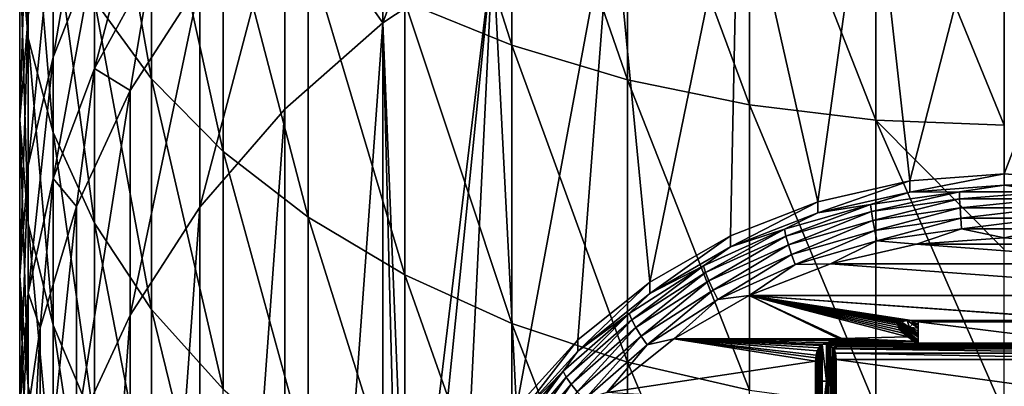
# Model space of a CAD drawing. Header units: metres. Extents: x -27 to 80, y -171 to 27.
# Tile 21 of 117: x -12 to 0, y -155.68 to -151.21. Entities that reach past the tile are written whole.
import ezdxf

# ---------------------------------------------------------------- set-up
doc = ezdxf.new("R2010")
doc.units = ezdxf.units.M
doc.layers.add('solid_509380_SW0003', color=7, linetype='CONTINUOUS')

msp = doc.modelspace()

# ---------------------------------------------------------------- linework, layer by layer
at = {"layer": 'solid_509380_SW0003'}
for points in [[(-6, -151.524612, 253.62204), (-6, -147.879211, 256.13028), (-7.305137, -147.419724, 255.389084)], [(-7.305137, -150.996597, 252.928009), (-6, -151.524612, 253.62204), (-7.305137, -147.419724, 255.389084)], [(-6.235007, -147.629135, 225.506287), (-6.235004, -150.365295, 217.988754), (-7.573114, -151.252884, 218.311813)], [(-6.235007, -147.629135, 225.506287), (-7.573114, -151.252884, 218.311813), (-7.573055, -148.516678, 225.82933)], [(-11.897338, -151.438614, 241.740677), (-11.897338, -148.925568, 244.294769), (-12, -147.862747, 243.144226)], [(-12, -150.271011, 240.69664), (-11.897338, -151.438614, 241.740677), (-12, -147.862747, 243.144226)], [(-4.592201, -151.944962, 254.174576), (-4.592201, -148.245026, 256.720337), (-6, -147.879211, 256.13028)], [(-6, -151.524612, 253.62204), (-4.592201, -151.944962, 254.174576), (-6, -147.879211, 256.13028)], [(-10.392304, -151.934052, 247.551544), (-10.392304, -148.865158, 250.126389), (-11.086555, -148.012756, 249.005981)], [(-11.086555, -150.97879, 246.517441), (-10.392304, -151.934052, 247.551544), (-11.086555, -148.012756, 249.005981)], [(-3.105829, -152.250473, 254.576126), (-3.105829, -148.51088, 257.14917), (-4.592201, -148.245026, 256.720337)], [(-4.592201, -151.944962, 254.174576), (-3.105829, -152.250473, 254.576126), (-4.592201, -148.245026, 256.720337)], [(-7.573055, -148.516678, 225.82933), (-7.573114, -151.252884, 218.311813), (-8.770032, -149.567154, 226.21167)], [(-1.566314, -152.435883, 254.819839), (-1.566314, -148.672226, 257.409424), (-3.105829, -148.51088, 257.14917)], [(-3.105829, -152.250473, 254.576126), (-1.566314, -152.435883, 254.819839), (-3.105829, -148.51088, 257.14917)], [(0, -152.498047, 254.901535), (0, -150.622406, 256.258362), (-1.566314, -148.672226, 257.409424)], [(-1.566314, -152.435883, 254.819839), (0, -152.498047, 254.901535), (-1.566314, -148.672226, 257.409424)], [(-11.59111, -151.66954, 233.577286), (-11.59111, -149.933197, 236.190506), (-11.086555, -148.735825, 235.309799)], [(-11.086555, -150.393707, 232.814682), (-11.59111, -151.66954, 233.577286), (-11.086555, -148.735825, 235.309799)], [(-1.149798, -153.178299, 219.012604), (-1.633953, -148.828705, 217.429474), (0, -148.723694, 217.391251)], [(0, -153.093262, 218.981644), (-1.149798, -153.178299, 219.012604), (0, -148.723694, 217.391251)], [(0, -153.093262, 218.981644), (0, -148.723694, 217.391251), (1.633953, -148.828705, 217.429474)], [(-9.52024, -152.819656, 248.510239), (-9.52024, -149.655396, 251.1651), (-10.392304, -148.865158, 250.126389)], [(-10.392304, -151.934052, 247.551544), (-9.52024, -152.819656, 248.510239), (-10.392304, -148.865158, 250.126389)], [(-2.271269, -153.431305, 219.104691), (-3.237515, -149.14183, 217.543442), (-1.633953, -148.828705, 217.429474)], [(-1.149798, -153.178299, 219.012604), (-2.271269, -153.431305, 219.104691), (-1.633953, -148.828705, 217.429474)], [(1.149798, -153.178299, 219.012604), (0, -153.093262, 218.981644), (1.633953, -148.828705, 217.429474)], [(-11.59111, -152.586243, 242.766876), (-11.59111, -149.970215, 245.425613), (-11.897338, -148.925568, 244.294769)], [(-11.897338, -151.438614, 241.740677), (-11.59111, -152.586243, 242.766876), (-11.897338, -148.925568, 244.294769)], [(-12, -152.43512, 238.030746), (-12, -150.271011, 240.69664), (-11.897338, -149.103409, 239.652588)], [(-11.897338, -151.17337, 237.102676), (-12, -152.43512, 238.030746), (-11.897338, -149.103409, 239.652588)], [(-4.320213, -154.412323, 219.461746), (-4.780764, -149.657227, 217.731033), (-3.237515, -149.14183, 217.543442)], [(-3.336839, -153.846054, 219.255646), (-4.320213, -154.412323, 219.461746), (-3.237515, -149.14183, 217.543442)], [(-2.271269, -153.431305, 219.104691), (-3.336839, -153.846054, 219.255646), (-3.237515, -149.14183, 217.543442)], [(-11.086555, -151.806335, 230.172943), (-11.086555, -150.393707, 232.814682), (-10.392304, -149.185333, 232.092377)], [(-10.392304, -150.534637, 229.569061), (-11.086555, -151.806335, 230.172943), (-10.392304, -149.185333, 232.092377)], [(-8.770032, -149.567154, 226.21167), (-8.770081, -152.30336, 218.694153), (-9.803653, -153.497192, 219.128662)], [(-8.770032, -149.567154, 226.21167), (-9.803653, -153.497192, 219.128662), (-9.803638, -150.761017, 226.64621)], [(-8.770032, -149.567154, 226.21167), (-7.573114, -151.252884, 218.311813), (-8.770081, -152.30336, 218.694153)], [(-8.485281, -153.620453, 249.377106), (-8.485281, -150.369949, 252.104324), (-9.52024, -149.655396, 251.1651)], [(-9.52024, -152.819656, 248.510239), (-8.485281, -153.620453, 249.377106), (-9.52024, -149.655396, 251.1651)], [(-5.946268, -155.940308, 220.017883), (-6.235004, -150.365295, 217.988754), (-4.780764, -149.657227, 217.731033)], [(-5.197242, -155.116211, 219.717941), (-5.946268, -155.940308, 220.017883), (-4.780764, -149.657227, 217.731033)], [(-4.320213, -154.412323, 219.461746), (-5.197242, -155.116211, 219.717941), (-4.780764, -149.657227, 217.731033)], [(-11.897338, -152.990967, 234.367157), (-11.897338, -151.17337, 237.102676), (-11.59111, -149.933197, 236.190506)], [(-11.59111, -151.66954, 233.577286), (-11.897338, -152.990967, 234.367157), (-11.59111, -149.933197, 236.190506)], [(-11.086555, -153.69426, 243.757629), (-11.086555, -150.97879, 246.517441), (-11.59111, -149.970215, 245.425613)], [(-11.59111, -152.586243, 242.766876), (-11.086555, -153.69426, 243.757629), (-11.59111, -149.970215, 245.425613)], [(-11.897338, -153.696884, 238.958801), (-11.897338, -151.438614, 241.740677), (-12, -150.271011, 240.69664)], [(-12, -152.43512, 238.030746), (-11.897338, -153.696884, 238.958801), (-12, -150.271011, 240.69664)], [(-11.59111, -153.149017, 230.810532), (-11.59111, -151.66954, 233.577286), (-11.086555, -150.393707, 232.814682)], [(-11.086555, -151.806335, 230.172943), (-11.59111, -153.149017, 230.810532), (-11.086555, -150.393707, 232.814682)], [(-7.305137, -154.322723, 250.137344), (-7.305137, -150.996597, 252.928009), (-8.485281, -150.369949, 252.104324)], [(-8.485281, -153.620453, 249.377106), (-7.305137, -154.322723, 250.137344), (-8.485281, -150.369949, 252.104324)], [(-7.259509, -158.919556, 221.102249), (-7.573114, -151.252884, 218.311813), (-6.235004, -150.365295, 217.988754)], [(-6.990263, -157.865692, 220.718674), (-7.259509, -158.919556, 221.102249), (-6.235004, -150.365295, 217.988754)], [(-6.548901, -156.86441, 220.354233), (-6.990263, -157.865692, 220.718674), (-6.235004, -150.365295, 217.988754)], [(-5.946268, -155.940308, 220.017883), (-6.548901, -156.86441, 220.354233), (-6.235004, -150.365295, 217.988754)], [(-10.654623, -152.076004, 227.124817), (-11.086555, -151.806335, 230.172943), (-10.392304, -150.534637, 229.569061)], [(-9.803638, -150.761017, 226.64621), (-10.654623, -152.076004, 227.124817), (-10.392304, -150.534637, 229.569061)], [(-9.803638, -150.761017, 226.64621), (-10.654609, -154.812134, 219.607269), (-10.654623, -152.076004, 227.124817)], [(-9.803638, -150.761017, 226.64621), (-9.803653, -153.497192, 219.128662), (-10.654609, -154.812134, 219.607269)], [(-10.392304, -154.743698, 244.696014), (-10.392304, -151.934052, 247.551544), (-11.086555, -150.97879, 246.517441)], [(-11.086555, -153.69426, 243.757629), (-10.392304, -154.743698, 244.696014), (-11.086555, -150.97879, 246.517441)], [(-6, -154.914459, 250.777924), (-6, -151.524612, 253.62204), (-7.305137, -150.996597, 252.928009)], [(-7.305137, -154.322723, 250.137344), (-6, -154.914459, 250.777924), (-7.305137, -150.996597, 252.928009)], [(-12, -154.335419, 235.170792), (-12, -152.43512, 238.030746), (-11.897338, -151.17337, 237.102676)], [(-11.897338, -152.990967, 234.367157), (-12, -154.335419, 235.170792), (-11.897338, -151.17337, 237.102676)], [(-8.770081, -167.69664, 224.296844), (-8.770081, -152.30336, 218.694153), (-7.573114, -151.252884, 218.311813)], [(-7.573114, -168.747116, 224.679184), (-8.770081, -167.69664, 224.296844), (-7.573114, -151.252884, 218.311813)], [(-7.35, -160, 221.495499), (-7.573114, -168.747116, 224.679184), (-7.573114, -151.252884, 218.311813)], [(-7.259509, -158.919556, 221.102249), (-7.35, -160, 221.495499), (-7.573114, -151.252884, 218.311813)], [(-11.59111, -154.937057, 239.870987), (-11.59111, -152.586243, 242.766876), (-11.897338, -151.438614, 241.740677)], [(-11.897338, -153.696884, 238.958801), (-11.59111, -154.937057, 239.870987), (-11.897338, -151.438614, 241.740677)], [(-4.592201, -155.385544, 251.287888), (-4.592201, -151.944962, 254.174576), (-6, -151.524612, 253.62204)], [(-6, -154.914459, 250.777924), (-4.592201, -155.385544, 251.287888), (-6, -151.524612, 253.62204)], [(-11.897338, -154.539688, 231.470917), (-11.897338, -152.990967, 234.367157), (-11.59111, -151.66954, 233.577286)], [(-11.59111, -153.149017, 230.810532), (-11.897338, -154.539688, 231.470917), (-11.59111, -151.66954, 233.577286)], [(-11.307131, -153.487625, 227.638611), (-11.59111, -153.149017, 230.810532), (-11.086555, -151.806335, 230.172943)], [(-10.654623, -152.076004, 227.124817), (-11.307131, -153.487625, 227.638611), (-11.086555, -151.806335, 230.172943)], [(-9.52024, -155.716599, 245.565979), (-9.52024, -152.819656, 248.510239), (-10.392304, -151.934052, 247.551544)], [(-10.392304, -154.743698, 244.696014), (-9.52024, -155.716599, 245.565979), (-10.392304, -151.934052, 247.551544)], [(-3.105829, -155.727921, 251.658508), (-3.105829, -152.250473, 254.576126), (-4.592201, -151.944962, 254.174576)], [(-4.592201, -155.385544, 251.287888), (-3.105829, -155.727921, 251.658508), (-4.592201, -151.944962, 254.174576)], [(-10.654623, -152.076004, 227.124817), (-11.307101, -156.223709, 220.121048), (-11.307131, -153.487625, 227.638611)], [(-10.654623, -152.076004, 227.124817), (-10.654609, -154.812134, 219.607269), (-11.307101, -156.223709, 220.121048)], [(-1.566314, -155.935699, 251.883453), (-1.566314, -152.435883, 254.819839), (-3.105829, -152.250473, 254.576126)], [(-3.105829, -155.727921, 251.658508), (-1.566314, -155.935699, 251.883453), (-3.105829, -152.250473, 254.576126)], [(-9.803653, -166.502808, 223.86232), (-9.803653, -153.497192, 219.128662), (-8.770081, -152.30336, 218.694153)], [(-8.770081, -167.69664, 224.296844), (-9.803653, -166.502808, 223.86232), (-8.770081, -152.30336, 218.694153)], [(-11.897338, -155.679855, 235.974411), (-11.897338, -153.696884, 238.958801), (-12, -152.43512, 238.030746)], [(-12, -154.335419, 235.170792), (-11.897338, -155.679855, 235.974411), (-12, -152.43512, 238.030746)], [(0, -154.012802, 253.700195), (0, -152.498047, 254.901535), (-1.566314, -152.435883, 254.819839)], [(0, -156.005371, 251.958862), (0, -154.012802, 253.700195), (-1.566314, -152.435883, 254.819839)], [(-1.566314, -155.935699, 251.883453), (0, -156.005371, 251.958862), (-1.566314, -152.435883, 254.819839)], [(-11.086555, -156.13443, 240.751678), (-11.086555, -153.69426, 243.757629), (-11.59111, -152.586243, 242.766876)], [(-11.59111, -154.937057, 239.870987), (-11.086555, -156.13443, 240.751678), (-11.59111, -152.586243, 242.766876)], [(-8.485281, -156.596344, 246.352615), (-8.485281, -153.620453, 249.377106), (-9.52024, -152.819656, 248.510239)], [(-9.52024, -155.716599, 245.565979), (-8.485281, -156.596344, 246.352615), (-9.52024, -152.819656, 248.510239)], [(-12, -155.954575, 232.142807), (-12, -154.335419, 235.170792), (-11.897338, -152.990967, 234.367157)], [(-11.897338, -154.539688, 231.470917), (-12, -155.954575, 232.142807), (-11.897338, -152.990967, 234.367157)], [(-1.149793, -153.315094, 218.636719), (-1.149798, -153.178299, 219.012604), (0, -153.093262, 218.981644)], [(-1.149793, -153.315094, 218.636719), (0, -153.093262, 218.981644), (0, -153.230072, 218.605774)], [(0, -153.230072, 218.605774), (0, -153.093262, 218.981644), (1.149798, -153.178299, 219.012604)], [(-11.749009, -154.969604, 228.178009), (-11.897338, -154.539688, 231.470917), (-11.59111, -153.149017, 230.810532)], [(-11.307131, -153.487625, 227.638611), (-11.749009, -154.969604, 228.178009), (-11.59111, -153.149017, 230.810532)], [(-2.271275, -153.5681, 218.728806), (-2.271269, -153.431305, 219.104691), (-1.149798, -153.178299, 219.012604)], [(-2.271275, -153.5681, 218.728806), (-1.149798, -153.178299, 219.012604), (-1.149793, -153.315094, 218.636719)], [(-1.149793, -153.315094, 218.636719), (0, -153.230072, 218.605774), (-0.547993, -153.309601, 218.497009)], [(0, -153.230072, 218.605774), (0.547993, -153.309601, 218.497009), (-0.547993, -153.309601, 218.497009)], [(0, -153.230072, 218.605774), (1.149798, -153.178299, 219.012604), (1.149793, -153.315094, 218.636719)], [(0, -153.230072, 218.605774), (1.149793, -153.315094, 218.636719), (0.547993, -153.309601, 218.497009)], [(-2.271275, -153.5681, 218.728806), (-1.149793, -153.315094, 218.636719), (-1.631738, -153.463104, 218.552872)], [(-1.631738, -153.463104, 218.552872), (-0.547993, -153.309601, 218.497009), (-1.620608, -153.550201, 218.456131)], [(-1.149793, -153.315094, 218.636719), (-0.547993, -153.309601, 218.497009), (-1.631738, -153.463104, 218.552872)], [(-0.547993, -153.309601, 218.497009), (-0.544255, -153.397751, 218.400635), (-1.620608, -153.550201, 218.456131)], [(-0.547993, -153.309601, 218.497009), (0.547993, -153.309601, 218.497009), (-0.544255, -153.397751, 218.400635)], [(0.547993, -153.309601, 218.497009), (0.544255, -153.397751, 218.400635), (-0.544255, -153.397751, 218.400635)], [(-3.33683, -153.982864, 218.879761), (-3.336839, -153.846054, 219.255646), (-2.271269, -153.431305, 219.104691)], [(-3.33683, -153.982864, 218.879761), (-2.271269, -153.431305, 219.104691), (-2.271275, -153.5681, 218.728806)], [(-2.679032, -153.766663, 218.663361), (-1.631738, -153.463104, 218.552872), (-2.660759, -153.8517, 218.565857)], [(-2.271275, -153.5681, 218.728806), (-1.631738, -153.463104, 218.552872), (-2.679032, -153.766663, 218.663361)], [(-1.631738, -153.463104, 218.552872), (-1.620608, -153.550201, 218.456131), (-2.660759, -153.8517, 218.565857)], [(-1.620608, -153.550201, 218.456131), (-0.544255, -153.397751, 218.400635), (-1.6029, -153.658554, 218.385284)], [(-0.544255, -153.397751, 218.400635), (-0.538308, -153.507767, 218.330414), (-1.6029, -153.658554, 218.385284)], [(-0.544255, -153.397751, 218.400635), (0.544255, -153.397751, 218.400635), (-0.538308, -153.507767, 218.330414)], [(0.544255, -153.397751, 218.400635), (0.538308, -153.507767, 218.330414), (-0.538308, -153.507767, 218.330414)], [(-11.307131, -153.487625, 227.638611), (-11.748995, -157.705704, 220.660446), (-11.749009, -154.969604, 228.178009)], [(-11.307131, -153.487625, 227.638611), (-11.307101, -156.223709, 220.121048), (-11.748995, -157.705704, 220.660446)], [(-10.654609, -165.187866, 223.383728), (-10.654609, -154.812134, 219.607269), (-9.803653, -153.497192, 219.128662)], [(-9.803653, -166.502808, 223.86232), (-10.654609, -165.187866, 223.383728), (-9.803653, -153.497192, 219.128662)], [(-3.33683, -153.982864, 218.879761), (-2.271275, -153.5681, 218.728806), (-2.679032, -153.766663, 218.663361)], [(-2.660759, -153.8517, 218.565857), (-1.620608, -153.550201, 218.456131), (-2.631686, -153.956757, 218.49382)], [(-1.620608, -153.550201, 218.456131), (-1.6029, -153.658554, 218.385284), (-2.631686, -153.956757, 218.49382)], [(-1.6029, -153.658554, 218.385284), (-0.538308, -153.507767, 218.330414), (-1.579823, -153.780746, 218.345184)], [(-0.538308, -153.507767, 218.330414), (-0.530558, -153.632126, 218.291107), (-1.579823, -153.780746, 218.345184)], [(-0.538308, -153.507767, 218.330414), (0.538308, -153.507767, 218.330414), (-0.530558, -153.632126, 218.291107)], [(0.538308, -153.507767, 218.330414), (0.530558, -153.632126, 218.291107), (-0.530558, -153.632126, 218.291107)], [(-11.59111, -157.001297, 236.764297), (-11.59111, -154.937057, 239.870987), (-11.897338, -153.696884, 238.958801)], [(-11.897338, -155.679855, 235.974411), (-11.59111, -157.001297, 236.764297), (-11.897338, -153.696884, 238.958801)], [(-10.392304, -157.268494, 241.585815), (-10.392304, -154.743698, 244.696014), (-11.086555, -153.69426, 243.757629)], [(-11.086555, -156.13443, 240.751678), (-10.392304, -157.268494, 241.585815), (-11.086555, -153.69426, 243.757629)], [(-7.305137, -157.367844, 247.042496), (-7.305137, -154.322723, 250.137344), (-8.485281, -153.620453, 249.377106)], [(-8.485281, -156.596344, 246.352615), (-7.305137, -157.367844, 247.042496), (-8.485281, -153.620453, 249.377106)], [(-2.631686, -153.956757, 218.49382), (-1.6029, -153.658554, 218.385284), (-2.593797, -154.074646, 218.452164)], [(-1.6029, -153.658554, 218.385284), (-1.579823, -153.780746, 218.345184), (-2.593797, -154.074646, 218.452164)], [(-1.579823, -153.780746, 218.345184), (-0.530558, -153.632126, 218.291107), (-1.552952, -153.908432, 218.338577)], [(-0.530558, -153.632126, 218.291107), (-0.521534, -153.762344, 218.2854), (-1.552952, -153.908432, 218.338577)], [(-0.530558, -153.632126, 218.291107), (0.530558, -153.632126, 218.291107), (-0.521534, -153.762344, 218.2854)], [(0.530558, -153.632126, 218.291107), (0.521534, -153.762344, 218.2854), (-0.521534, -153.762344, 218.2854)], [(-3.666481, -154.213516, 218.826004), (-2.679032, -153.766663, 218.663361), (-3.641474, -154.295502, 218.727402)], [(-3.33683, -153.982864, 218.879761), (-2.679032, -153.766663, 218.663361), (-3.666481, -154.213516, 218.826004)], [(-2.679032, -153.766663, 218.663361), (-2.660759, -153.8517, 218.565857), (-3.641474, -154.295502, 218.727402)], [(-2.593797, -154.074646, 218.452164), (-1.579823, -153.780746, 218.345184), (-2.54968, -154.197342, 218.443726)], [(-1.579823, -153.780746, 218.345184), (-1.552952, -153.908432, 218.338577), (-2.54968, -154.197342, 218.443726)], [(-1.552952, -153.908432, 218.338577), (-0.521534, -153.762344, 218.2854), (-1.072107, -153.950256, 218.335815)], [(-0.521534, -153.762344, 218.2854), (-0.000011, -153.870926, 218.306931), (-1.072107, -153.950256, 218.335815)], [(-0.521534, -153.762344, 218.2854), (0.521534, -153.762344, 218.2854), (-0.000011, -153.870926, 218.306931)], [(0.521534, -153.762344, 218.2854), (1.072089, -153.950256, 218.3358), (-0.000011, -153.870926, 218.306931)], [(-4.320221, -154.549133, 219.085876), (-4.320213, -154.412323, 219.461746), (-3.336839, -153.846054, 219.255646)], [(-4.320221, -154.549133, 219.085876), (-3.336839, -153.846054, 219.255646), (-3.33683, -153.982864, 218.879761)], [(-3.641474, -154.295502, 218.727402), (-2.660759, -153.8517, 218.565857), (-3.601684, -154.395706, 218.653595)], [(-2.660759, -153.8517, 218.565857), (-2.631686, -153.956757, 218.49382), (-3.601684, -154.395706, 218.653595)], [(-3.601684, -154.395706, 218.653595), (-2.631686, -153.956757, 218.49382), (-3.54983, -154.507294, 218.609634)], [(-2.631686, -153.956757, 218.49382), (-2.593797, -154.074646, 218.452164), (-3.54983, -154.507294, 218.609634)], [(-2.54968, -154.197342, 218.443726), (-1.552952, -153.908432, 218.338577), (-2.117742, -154.186264, 218.421707)], [(-1.552952, -153.908432, 218.338577), (-1.072107, -153.950256, 218.335815), (-2.117742, -154.186264, 218.421707)], [(-2.117742, -154.186264, 218.421707), (-1.072107, -153.950256, 218.335815), (2.117737, -154.186264, 218.421707)], [(-1.072107, -153.950256, 218.335815), (-0.000011, -153.870926, 218.306931), (1.072089, -153.950256, 218.3358)], [(-1.072107, -153.950256, 218.335815), (1.072089, -153.950256, 218.3358), (2.117737, -154.186264, 218.421707)], [(-4.320221, -154.549133, 219.085876), (-3.33683, -153.982864, 218.879761), (-3.666481, -154.213516, 218.826004)], [(-3.54983, -154.507294, 218.609634), (-2.593797, -154.074646, 218.452164), (-3.489452, -154.62262, 218.598511)], [(-2.593797, -154.074646, 218.452164), (-2.54968, -154.197342, 218.443726), (-3.489452, -154.62262, 218.598511)], [(-3.489452, -154.62262, 218.598511), (-2.54968, -154.197342, 218.443726), (-3.111209, -154.573166, 218.562531)], [(-3.111209, -154.573166, 218.562531), (-2.117742, -154.186264, 218.421707), (3.111222, -154.573166, 218.562531)], [(-2.54968, -154.197342, 218.443726), (-2.117742, -154.186264, 218.421707), (-3.111209, -154.573166, 218.562531)], [(-2.117742, -154.186264, 218.421707), (2.117737, -154.186264, 218.421707), (3.111222, -154.573166, 218.562531)], [(-4.572028, -154.793671, 219.03717), (-3.666481, -154.213516, 218.826004), (-4.540843, -154.871704, 218.937119)], [(-4.320221, -154.549133, 219.085876), (-3.666481, -154.213516, 218.826004), (-4.572028, -154.793671, 219.03717)], [(-3.666481, -154.213516, 218.826004), (-3.641474, -154.295502, 218.727402), (-4.540843, -154.871704, 218.937119)], [(-4.540843, -154.871704, 218.937119), (-3.641474, -154.295502, 218.727402), (-4.491227, -154.965607, 218.861023)], [(-3.641474, -154.295502, 218.727402), (-3.601684, -154.395706, 218.653595), (-4.491227, -154.965607, 218.861023)], [(-11.897338, -157.369476, 232.814697), (-11.897338, -155.679855, 235.974411), (-12, -154.335419, 235.170792)], [(-12, -155.954575, 232.142807), (-11.897338, -157.369476, 232.814697), (-12, -154.335419, 235.170792)], [(-6, -158.017929, 247.623779), (-6, -154.914459, 250.777924), (-7.305137, -154.322723, 250.137344)], [(-7.305137, -157.367844, 247.042496), (-6, -158.017929, 247.623779), (-7.305137, -154.322723, 250.137344)], [(-5.197235, -155.253006, 219.342056), (-5.197242, -155.116211, 219.717941), (-4.320213, -154.412323, 219.461746)], [(-5.197235, -155.253006, 219.342056), (-4.320213, -154.412323, 219.461746), (-4.320221, -154.549133, 219.085876)], [(-4.491227, -154.965607, 218.861023), (-3.601684, -154.395706, 218.653595), (-4.426566, -155.068985, 218.814072)], [(-3.601684, -154.395706, 218.653595), (-3.54983, -154.507294, 218.609634), (-4.426566, -155.068985, 218.814072)], [(-11.972025, -156.494324, 228.732956), (-12, -155.954575, 232.142807), (-11.897338, -154.539688, 231.470917)], [(-11.749009, -154.969604, 228.178009), (-11.972025, -156.494324, 228.732956), (-11.897338, -154.539688, 231.470917)], [(-5.197235, -155.253006, 219.342056), (-4.320221, -154.549133, 219.085876), (-4.572028, -154.793671, 219.03717)], [(-4.426566, -155.068985, 218.814072), (-3.54983, -154.507294, 218.609634), (-4.351275, -155.174774, 218.799484)], [(-3.54983, -154.507294, 218.609634), (-3.489452, -154.62262, 218.598511), (-4.351275, -155.174774, 218.799484)], [(-4.351275, -155.174774, 218.799484), (-3.489452, -154.62262, 218.598511), (-4.027984, -155.101395, 218.754791)], [(-2.011309, -155.101334, 218.754776), (-4.027984, -155.101395, 218.754791), (-3.111209, -154.573166, 218.562531)], [(-3.489452, -154.62262, 218.598511), (-3.111209, -154.573166, 218.562531), (-4.027984, -155.101395, 218.754791)], [(-3.111209, -154.573166, 218.562531), (-1.259114, -154.89238, 218.678711), (-1.283078, -154.901794, 218.682144)], [(-1.222253, -154.884918, 218.675995), (-1.259114, -154.89238, 218.678711), (-3.111209, -154.573166, 218.562531)], [(-3.111209, -154.573166, 218.562531), (-1.283078, -154.901794, 218.682144), (-1.296046, -154.916992, 218.687668)], [(-3.111209, -154.573166, 218.562531), (-1.296046, -154.916992, 218.687668), (-1.298748, -154.937057, 218.694977)], [(-3.111209, -154.573166, 218.562531), (-1.298748, -154.937057, 218.694977), (-1.290485, -154.96344, 218.704575)], [(-3.111209, -154.573166, 218.562531), (-1.290485, -154.96344, 218.704575), (-1.269325, -154.995697, 218.716324)], [(-3.111209, -154.573166, 218.562531), (-1.269325, -154.995697, 218.716324), (-1.233291, -155.033493, 218.730072)], [(-3.111209, -154.573166, 218.562531), (-1.233291, -155.033493, 218.730072), (-1.176654, -155.078705, 218.746536)], [(-1.978537, -155.097717, 218.753448), (-3.111209, -154.573166, 218.562531), (-1.176654, -155.078705, 218.746536)], [(-3.111209, -154.573166, 218.562531), (1.185338, -154.877686, 218.67337), (1.128786, -154.87764, 218.673355)], [(-3.111209, -154.573166, 218.562531), (3.111222, -154.573166, 218.562531), (1.185338, -154.877686, 218.67337)], [(-1.128782, -154.87764, 218.673355), (-3.111209, -154.573166, 218.562531), (1.128786, -154.87764, 218.673355)], [(-1.993507, -155.098465, 218.753723), (-2.011309, -155.101334, 218.754776), (-3.111209, -154.573166, 218.562531)], [(-1.978537, -155.097717, 218.753448), (-1.993507, -155.098465, 218.753723), (-3.111209, -154.573166, 218.562531)], [(-1.185338, -154.877686, 218.67337), (-1.222253, -154.884918, 218.675995), (-3.111209, -154.573166, 218.562531)], [(-1.128782, -154.87764, 218.673355), (-1.185338, -154.877686, 218.67337), (-3.111209, -154.573166, 218.562531)], [(-9.52024, -158.31987, 242.359116), (-9.52024, -155.716599, 245.565979), (-10.392304, -154.743698, 244.696014)], [(-10.392304, -157.268494, 241.585815), (-9.52024, -158.31987, 242.359116), (-10.392304, -154.743698, 244.696014)], [(-5.375442, -155.494186, 219.29213), (-4.572028, -154.793671, 219.03717), (-5.338778, -155.567429, 219.190338)], [(-5.197235, -155.253006, 219.342056), (-4.572028, -154.793671, 219.03717), (-5.375442, -155.494186, 219.29213)], [(-4.572028, -154.793671, 219.03717), (-4.540843, -154.871704, 218.937119), (-5.338778, -155.567429, 219.190338)], [(-11.307101, -163.776291, 222.869949), (-11.307101, -156.223709, 220.121048), (-10.654609, -154.812134, 219.607269)], [(-10.654609, -165.187866, 223.383728), (-11.307101, -163.776291, 222.869949), (-10.654609, -154.812134, 219.607269)], [(-4.592201, -158.535446, 248.086533), (-4.592201, -155.385544, 251.287888), (-6, -154.914459, 250.777924)], [(-6, -158.017929, 247.623779), (-4.592201, -158.535446, 248.086533), (-6, -154.914459, 250.777924)], [(-5.338778, -155.567429, 219.190338), (-4.540843, -154.871704, 218.937119), (-5.280443, -155.653732, 219.111481)], [(-4.540843, -154.871704, 218.937119), (-4.491227, -154.965607, 218.861023), (-5.280443, -155.653732, 219.111481)], [(-1.05, -155.117218, 218.649963), (-1.298748, -154.937057, 218.694977), (-1.296046, -154.916992, 218.687668)], [(-1.05, -155.080582, 218.637329), (-1.296046, -154.916992, 218.687668), (-1.283078, -154.901794, 218.682144)], [(-1.05, -155.080582, 218.637329), (-1.05, -155.117218, 218.649963), (-1.296046, -154.916992, 218.687668)], [(-1.05, -155.058884, 218.635269), (-1.283078, -154.901794, 218.682144), (-1.259114, -154.89238, 218.678711)], [(-1.05, -155.058884, 218.635269), (-1.05, -155.080582, 218.637329), (-1.283078, -154.901794, 218.682144)], [(-1.185338, -154.877686, 218.67337), (-1.154778, -154.964371, 218.657028), (-1.259114, -154.89238, 218.678711)], [(-1.185338, -154.877686, 218.67337), (-1.259114, -154.89238, 218.678711), (-1.222253, -154.884918, 218.675995)], [(-1.154778, -154.964371, 218.657028), (-1.05, -155.058884, 218.635269), (-1.259114, -154.89238, 218.678711)], [(-1.117761, -154.92424, 218.659546), (-1.185338, -154.877686, 218.67337), (-1.128782, -154.87764, 218.673355)], [(-1.117761, -154.92424, 218.659546), (-1.154778, -154.964371, 218.657028), (-1.185338, -154.877686, 218.67337)], [(-1.128782, -154.87764, 218.673355), (1.128786, -154.87764, 218.673355), (1.05, -154.896423, 218.680191)], [(-1.05, -154.896423, 218.680191), (-1.128782, -154.87764, 218.673355), (1.05, -154.896423, 218.680191)], [(-1.05, -154.930206, 218.658386), (-1.128782, -154.87764, 218.673355), (-1.05, -154.896423, 218.680191)], [(-1.05, -154.970688, 218.646317), (-1.117761, -154.92424, 218.659546), (-1.128782, -154.87764, 218.673355)], [(-1.05, -154.930206, 218.658386), (-1.05, -154.970688, 218.646317), (-1.128782, -154.87764, 218.673355)], [(-1.05, -154.896423, 218.680191), (1.05, -154.896423, 218.680191), (1.05, -155.153763, 218.773849)], [(-1.05, -155.153763, 218.773849), (-1.05, -154.896423, 218.680191), (1.05, -155.153763, 218.773849)], [(-1.05, -154.930206, 218.658386), (-1.05, -154.896423, 218.680191), (-1.05, -155.153763, 218.773849)], [(-11.749009, -154.969604, 228.178009), (-11.972024, -159.230469, 221.215408), (-11.972025, -156.494324, 228.732956)], [(-11.749009, -154.969604, 228.178009), (-11.748995, -157.705704, 220.660446), (-11.972024, -159.230469, 221.215408)], [(-11.086555, -158.277115, 237.526901), (-11.086555, -156.13443, 240.751678), (-11.59111, -154.937057, 239.870987)], [(-11.59111, -157.001297, 236.764297), (-11.086555, -158.277115, 237.526901), (-11.59111, -154.937057, 239.870987)], [(-5.280443, -155.653732, 219.111481), (-4.491227, -154.965607, 218.861023), (-5.204419, -155.747208, 219.060928)], [(-4.491227, -154.965607, 218.861023), (-4.426566, -155.068985, 218.814072), (-5.204419, -155.747208, 219.060928)], [(-1.05, -155.117218, 218.649963), (-1.290485, -154.96344, 218.704575), (-1.298748, -154.937057, 218.694977)], [(-1.05, -155.143738, 218.670792), (-1.269325, -154.995697, 218.716324), (-1.290485, -154.96344, 218.704575)], [(-1.05, -155.117218, 218.649963), (-1.05, -155.143738, 218.670792), (-1.290485, -154.96344, 218.704575)], [(-1.05, -155.15979, 218.696884), (-1.233291, -155.033493, 218.730072), (-1.269325, -154.995697, 218.716324)], [(-1.05, -155.143738, 218.670792), (-1.05, -155.15979, 218.696884), (-1.269325, -154.995697, 218.716324)], [(-1.05, -155.15979, 218.696884), (-1.176654, -155.078705, 218.746536), (-1.233291, -155.033493, 218.730072)], [(-1.05, -154.970688, 218.646317), (-1.154778, -154.964371, 218.657028), (-1.117761, -154.92424, 218.659546)], [(-1.154778, -154.964371, 218.657028), (-1.05, -155.036133, 218.636734), (-1.05, -155.058884, 218.635269)], [(-1.05, -155.003403, 218.641479), (-1.05, -155.036133, 218.636734), (-1.154778, -154.964371, 218.657028)], [(-1.05, -155.003403, 218.641479), (-1.154778, -154.964371, 218.657028), (-1.05, -154.970688, 218.646317)], [(-1.05, -154.930206, 218.658386), (-1.05, -155.153763, 218.773849), (-1.05, -154.970688, 218.646317)], [(-1.05, -155.003403, 218.641479), (-1.05, -154.970688, 218.646317), (-1.05, -155.153763, 218.773849)], [(-1.05, -155.003403, 218.641479), (-1.05, -155.153763, 218.773849), (-1.05, -155.036133, 218.636734)], [(-1.05, -155.153763, 218.773849), (-1.05, -155.058884, 218.635269), (-1.05, -155.036133, 218.636734)], [(-5.946275, -156.077133, 219.642014), (-5.946268, -155.940308, 220.017883), (-5.197242, -155.116211, 219.717941)], [(-5.946275, -156.077133, 219.642014), (-5.197242, -155.116211, 219.717941), (-5.197235, -155.253006, 219.342056)], [(-5.204419, -155.747208, 219.060928), (-4.426566, -155.068985, 218.814072), (-5.115899, -155.841446, 219.04213)], [(-4.426566, -155.068985, 218.814072), (-4.351275, -155.174774, 218.799484), (-5.115899, -155.841446, 219.04213)], [(-4.84546, -155.757919, 218.993744), (-4.027984, -155.101395, 218.754791), (-2.3, -155.373978, 218.854004)], [(-4.351275, -155.174774, 218.799484), (-4.027984, -155.101395, 218.754791), (-4.84546, -155.757919, 218.993744)], [(-2.011309, -155.101334, 218.754776), (-2.033633, -155.106598, 218.756683), (-4.027984, -155.101395, 218.754791)], [(-4.027984, -155.101395, 218.754791), (-2.218488, -155.17157, 218.780334), (-2.239964, -155.184982, 218.785217)], [(-2.158126, -155.148911, 218.772079), (-2.218488, -155.17157, 218.780334), (-4.027984, -155.101395, 218.754791)], [(-4.027984, -155.101395, 218.754791), (-2.239964, -155.184982, 218.785217), (-2.260754, -155.2099, 218.794281)], [(-4.027984, -155.101395, 218.754791), (-2.260754, -155.2099, 218.794281), (-2.279289, -155.247726, 218.808044)], [(-4.027984, -155.101395, 218.754791), (-2.279289, -155.247726, 218.808044), (-2.293604, -155.300781, 218.827362)], [(-4.027984, -155.101395, 218.754791), (-2.293604, -155.300781, 218.827362), (-2.298204, -155.334549, 218.839645)], [(-4.027984, -155.101395, 218.754791), (-2.298204, -155.334549, 218.839645), (-2.3, -155.373978, 218.854004)], [(-2.097514, -155.126892, 218.764069), (-2.158126, -155.148911, 218.772079), (-4.027984, -155.101395, 218.754791)], [(-2.06183, -155.114822, 218.759674), (-2.097514, -155.126892, 218.764069), (-4.027984, -155.101395, 218.754791)], [(-2.033633, -155.106598, 218.756683), (-2.06183, -155.114822, 218.759674), (-4.027984, -155.101395, 218.754791)], [(-2.158126, -155.148911, 218.772079), (-2.168067, -155.167557, 218.771408), (-2.218488, -155.17157, 218.780334)], [(-2.06183, -155.114822, 218.759674), (-2.159059, -155.172745, 218.76947), (-2.168067, -155.167557, 218.771408)], [(-2.132785, -155.147247, 218.76767), (-2.06183, -155.114822, 218.759674), (-2.168067, -155.167557, 218.771408)], [(-2.132785, -155.147247, 218.76767), (-2.168067, -155.167557, 218.771408), (-2.158126, -155.148911, 218.772079)], [(-2.033633, -155.106598, 218.756683), (-2.15, -155.177963, 218.768372), (-2.159059, -155.172745, 218.76947)], [(-2.033633, -155.106598, 218.756683), (-2.159059, -155.172745, 218.76947), (-2.06183, -155.114822, 218.759674)], [(-2.132785, -155.147247, 218.76767), (-2.158126, -155.148911, 218.772079), (-2.097514, -155.126892, 218.764069)], [(-1.993507, -155.098465, 218.753723), (-2.133687, -155.187424, 218.768463), (-2.15, -155.177963, 218.768372)], [(-1.993507, -155.098465, 218.753723), (-2.15, -155.177963, 218.768372), (-2.011309, -155.101334, 218.754776)], [(-2.011309, -155.101334, 218.754776), (-2.15, -155.177963, 218.768372), (-2.033633, -155.106598, 218.756683)], [(-1.978537, -155.097717, 218.753448), (-2.133687, -155.187424, 218.768463), (-1.993507, -155.098465, 218.753723)], [(-1.966395, -155.099731, 218.754181), (-2.133687, -155.187424, 218.768463), (-1.978537, -155.097717, 218.753448)], [(-1.966395, -155.099731, 218.754181), (-2.118066, -155.196548, 218.771194), (-2.133687, -155.187424, 218.768463)], [(-2.132785, -155.147247, 218.76767), (-2.097514, -155.126892, 218.764069), (-2.06183, -155.114822, 218.759674)], [(-1.959478, -155.105072, 218.756134), (-2.118066, -155.196548, 218.771194), (-1.966395, -155.099731, 218.754181)], [(-1.958376, -155.11264, 218.758881), (-2.118066, -155.196548, 218.771194), (-1.959478, -155.105072, 218.756134)], [(-1.961817, -155.122192, 218.76236), (-2.118066, -155.196548, 218.771194), (-1.958376, -155.11264, 218.758881)], [(-1.969354, -155.133621, 218.766525), (-2.118066, -155.196548, 218.771194), (-1.961817, -155.122192, 218.76236)], [(-1.980541, -155.146606, 218.77124), (-2.118066, -155.196548, 218.771194), (-1.969354, -155.133621, 218.766525)], [(-1.980541, -155.146606, 218.77124), (-2.092565, -155.211624, 218.782227), (-2.118066, -155.196548, 218.771194)], [(-1.995058, -155.160995, 218.776489), (-2.092565, -155.211624, 218.782227), (-1.980541, -155.146606, 218.77124)], [(-1.05, -155.153763, 218.773849), (-1.995058, -155.160995, 218.776489), (-1.980541, -155.146606, 218.77124)], [(-1.05, -155.153763, 218.773849), (1.997863, -155.163589, 218.77742), (-1.995058, -155.160995, 218.776489)], [(-1.05, -155.153763, 218.773849), (-1.980541, -155.146606, 218.77124), (-1.969354, -155.133621, 218.766525)], [(-1.978537, -155.097717, 218.753448), (-1.176654, -155.078705, 218.746536), (-1.093183, -155.130341, 218.76532)], [(-1.966395, -155.099731, 218.754181), (-1.978537, -155.097717, 218.753448), (-1.093183, -155.130341, 218.76532)], [(-1.969354, -155.133621, 218.766525), (-1.961817, -155.122192, 218.76236), (-1.093183, -155.130341, 218.76532)], [(-1.05, -155.153763, 218.773849), (-1.969354, -155.133621, 218.766525), (-1.093183, -155.130341, 218.76532)], [(-1.959478, -155.105072, 218.756134), (-1.966395, -155.099731, 218.754181), (-1.093183, -155.130341, 218.76532)], [(-1.961817, -155.122192, 218.76236), (-1.958376, -155.11264, 218.758881), (-1.093183, -155.130341, 218.76532)], [(-1.958376, -155.11264, 218.758881), (-1.959478, -155.105072, 218.756134), (-1.093183, -155.130341, 218.76532)], [(-1.071601, -155.14505, 218.761322), (-1.093183, -155.130341, 218.76532), (-1.176654, -155.078705, 218.746536)], [(-1.05, -155.15976, 218.757385), (-1.071601, -155.14505, 218.761322), (-1.176654, -155.078705, 218.746536)], [(-1.05, -155.165314, 218.726212), (-1.05, -155.15976, 218.757385), (-1.176654, -155.078705, 218.746536)], [(-1.05, -155.15979, 218.696884), (-1.05, -155.165314, 218.726212), (-1.176654, -155.078705, 218.746536)], [(-1.05, -155.15976, 218.757385), (-1.093183, -155.130341, 218.76532), (-1.071601, -155.14505, 218.761322)], [(-1.05, -155.153763, 218.773849), (-1.093183, -155.130341, 218.76532), (-1.05, -155.15976, 218.757385)], [(-1.05, -155.153763, 218.773849), (-1.05, -155.080582, 218.637329), (-1.05, -155.058884, 218.635269)], [(-1.05, -155.153763, 218.773849), (-1.05, -155.117218, 218.649963), (-1.05, -155.080582, 218.637329)], [(-1.05, -155.153763, 218.773849), (-1.05, -155.143738, 218.670792), (-1.05, -155.117218, 218.649963)], [(-1.05, -155.153763, 218.773849), (-1.05, -155.15979, 218.696884), (-1.05, -155.143738, 218.670792)], [(-1.05, -155.153763, 218.773849), (-1.05, -155.15976, 218.757385), (-1.05, -155.165314, 218.726212)], [(-1.05, -155.153763, 218.773849), (-1.05, -155.165314, 218.726212), (-1.05, -155.15979, 218.696884)], [(-1.05, -155.153763, 218.773849), (1.05, -155.153763, 218.773849), (1.997863, -155.163589, 218.77742)], [(-5.946275, -156.077133, 219.642014), (-5.197235, -155.253006, 219.342056), (-5.375442, -155.494186, 219.29213)], [(-5.115899, -155.841446, 219.04213), (-4.351275, -155.174774, 218.799484), (-4.84546, -155.757919, 218.993744)], [(-2.293604, -155.300781, 218.827362), (-2.279289, -155.247726, 218.808044), (-2.290841, -156.017105, 218.754776)], [(-2.279289, -155.247726, 218.808044), (-2.281778, -156.02327, 218.738632), (-2.290841, -156.017105, 218.754776)], [(-2.279289, -155.247726, 218.808044), (-2.269651, -156.031143, 218.723923), (-2.281778, -156.02327, 218.738632)], [(-2.279289, -155.247726, 218.808044), (-2.260754, -155.2099, 218.794281), (-2.269651, -156.031143, 218.723923)], [(-2.260754, -155.2099, 218.794281), (-2.254743, -156.040527, 218.711426), (-2.269651, -156.031143, 218.723923)], [(-2.260754, -155.2099, 218.794281), (-2.239964, -155.184982, 218.785217), (-2.254743, -156.040527, 218.711426)], [(-2.239964, -155.184982, 218.785217), (-2.237514, -156.051117, 218.701767), (-2.254743, -156.040527, 218.711426)], [(-2.239964, -155.184982, 218.785217), (-2.218488, -155.17157, 218.780334), (-2.237514, -156.051117, 218.701767)], [(-2.218488, -155.616272, 218.729477), (-2.237514, -156.051117, 218.701767), (-2.218488, -155.17157, 218.780334)], [(-2.218488, -155.17157, 218.780334), (-2.168067, -155.167557, 218.771408), (-2.168067, -155.615997, 218.720078)], [(-2.218488, -155.616272, 218.729477), (-2.218488, -155.17157, 218.780334), (-2.168067, -155.615997, 218.720078)], [(-2.168067, -155.615997, 218.720078), (-2.168067, -155.167557, 218.771408), (-2.159059, -155.172745, 218.76947)], [(-2.168067, -156.066071, 218.685944), (-2.168067, -155.615997, 218.720078), (-2.159059, -155.172745, 218.76947)], [(-2.159062, -156.061264, 218.684982), (-2.168067, -156.066071, 218.685944), (-2.159059, -155.172745, 218.76947)], [(-2.159062, -156.061264, 218.684982), (-2.159059, -155.172745, 218.76947), (-2.15, -155.177963, 218.768372)], [(-2.15, -156.056549, 218.68483), (-2.159062, -156.061264, 218.684982), (-2.15, -155.177963, 218.768372)], [(-2.15, -156.056549, 218.68483), (-2.15, -155.177963, 218.768372), (-2.133687, -155.187424, 218.768463)], [(-2.15, -156.056549, 218.68483), (-2.133687, -155.187424, 218.768463), (-2.118066, -155.196548, 218.771194)], [(-2.111305, -156.037857, 218.693726), (-2.15, -156.056549, 218.68483), (-2.118066, -155.196548, 218.771194)], [(-2.111305, -156.037857, 218.693726), (-2.118066, -155.196548, 218.771194), (-2.092565, -155.211624, 218.782227)], [(-2.079844, -156.024857, 218.715485), (-2.111305, -156.037857, 218.693726), (-2.092565, -155.211624, 218.782227)], [(-2.014039, -155.177841, 218.782608), (-2.092565, -155.211624, 218.782227), (-1.995058, -155.160995, 218.776489)], [(-2.039293, -155.198364, 218.790085), (-2.092565, -155.211624, 218.782227), (-2.014039, -155.177841, 218.782608)], [(-2.039293, -155.198364, 218.790085), (-2.072687, -155.223602, 218.799271), (-2.092565, -155.211624, 218.782227)], [(-2.079844, -156.024857, 218.715485), (-2.092565, -155.211624, 218.782227), (-2.072687, -155.223602, 218.799271)], [(-2.059104, -156.018661, 218.745499), (-2.079844, -156.024857, 218.715485), (-2.072687, -155.223602, 218.799271)], [(-2.039293, -155.198364, 218.790085), (2.072687, -155.223602, 218.799271), (-2.072687, -155.223602, 218.799271)], [(-2.072687, -155.223602, 218.799271), (2.072687, -155.223602, 218.799271), (2.056937, -155.278656, 218.819305)], [(-2.072687, -155.223602, 218.799271), (2.056937, -155.278656, 218.819305), (-2.056934, -155.278671, 218.819321)], [(-2.059104, -156.018661, 218.745499), (-2.072687, -155.223602, 218.799271), (-2.056934, -155.278671, 218.819321)], [(-2.052415, -156.015457, 218.765564), (-2.059104, -156.018661, 218.745499), (-2.056934, -155.278671, 218.819321)], [(-2.056934, -155.278671, 218.819321), (2.056937, -155.278656, 218.819305), (2.05, -155.354553, 218.846939)], [(-2.056934, -155.278671, 218.819321), (2.05, -155.354553, 218.846939), (-2.05, -155.354553, 218.846939)], [(-2.052415, -156.015457, 218.765564), (-2.056934, -155.278671, 218.819321), (-2.05, -155.354553, 218.846939)], [(-2.039293, -155.198364, 218.790085), (-2.014039, -155.177841, 218.782608), (2.016484, -155.179901, 218.783371)], [(-2.039293, -155.198364, 218.790085), (2.016484, -155.179901, 218.783371), (2.040912, -155.199631, 218.790543)], [(-2.039293, -155.198364, 218.790085), (2.040912, -155.199631, 218.790543), (2.072687, -155.223602, 218.799271)], [(-2.014039, -155.177841, 218.782608), (-1.995058, -155.160995, 218.776489), (1.997863, -155.163589, 218.77742)], [(-2.014039, -155.177841, 218.782608), (1.997863, -155.163589, 218.77742), (2.016484, -155.179901, 218.783371)], [(-4.84546, -155.757919, 218.993744), (-2.3, -155.373978, 218.854004), (-2.3, -155.913315, 219.050308)], [(-3.105829, -158.911575, 248.422852), (-3.105829, -155.727921, 251.658508), (-4.592201, -155.385544, 251.287888)], [(-4.592201, -158.535446, 248.086533), (-3.105829, -158.911575, 248.422852), (-4.592201, -155.385544, 251.287888)], [(-2.3, -155.689301, 218.821426), (-2.3, -155.373978, 218.854004), (-2.298204, -155.334549, 218.839645)], [(-2.3, -156.005356, 218.797394), (-2.3, -155.689301, 218.821426), (-2.298204, -155.334549, 218.839645)], [(-2.299148, -156.009689, 218.784073), (-2.3, -156.005356, 218.797394), (-2.298204, -155.334549, 218.839645)], [(-2.3, -156.005356, 218.797394), (-2.3, -155.373978, 218.854004), (-2.3, -155.689301, 218.821426)], [(-2.3, -155.913315, 219.050308), (-2.3, -155.373978, 218.854004), (-2.3, -156.005356, 218.797394)], [(-2.299148, -156.009689, 218.784073), (-2.298204, -155.334549, 218.839645), (-2.296716, -156.012787, 218.771469)], [(-2.298204, -155.334549, 218.839645), (-2.293604, -155.300781, 218.827362), (-2.296716, -156.012787, 218.771469)], [(-2.293604, -155.300781, 218.827362), (-2.290841, -156.017105, 218.754776), (-2.296716, -156.012787, 218.771469)], [(-2.05, -155.68129, 218.812805), (-2.052415, -156.015457, 218.765564), (-2.05, -155.354553, 218.846939)], [(2.05, -155.913315, 219.050308), (-2.05, -155.354553, 218.846939), (2.05, -155.354553, 218.846939)], [(-2.05, -155.913315, 219.050308), (-2.05, -155.68129, 218.812805), (-2.05, -155.354553, 218.846939)], [(-2.05, -155.913315, 219.050308), (-2.05, -155.354553, 218.846939), (2.05, -155.913315, 219.050308)], [(-6.058778, -156.299377, 219.58519), (-5.375442, -155.494186, 219.29213), (-6.017453, -156.367142, 219.481415)], [(-5.946275, -156.077133, 219.642014), (-5.375442, -155.494186, 219.29213), (-6.058778, -156.299377, 219.58519)], [(-5.375442, -155.494186, 219.29213), (-5.338778, -155.567429, 219.190338), (-6.017453, -156.367142, 219.481415)], [(-6.017453, -156.367142, 219.481415), (-5.338778, -155.567429, 219.190338), (-5.951702, -156.444702, 219.399368)], [(-5.338778, -155.567429, 219.190338), (-5.280443, -155.653732, 219.111481), (-5.951702, -156.444702, 219.399368)], [(-2.218488, -155.616272, 218.729477), (-2.218488, -156.062576, 218.695526), (-2.237514, -156.051117, 218.701767)], [(-2.218488, -156.062576, 218.695526), (-2.168067, -155.615997, 218.720078), (-2.168067, -156.066071, 218.685944)], [(-2.218488, -155.616272, 218.729477), (-2.168067, -155.615997, 218.720078), (-2.218488, -156.062576, 218.695526)], [(-11.59111, -158.760147, 233.475082), (-11.59111, -157.001297, 236.764297), (-11.897338, -155.679855, 235.974411)], [(-11.897338, -157.369476, 232.814697), (-11.59111, -158.760147, 233.475082), (-11.897338, -155.679855, 235.974411)], [(-5.951702, -156.444702, 219.399368), (-5.280443, -155.653732, 219.111481), (-5.866014, -156.526779, 219.344666)], [(-5.280443, -155.653732, 219.111481), (-5.204419, -155.747208, 219.060928), (-5.866014, -156.526779, 219.344666)]]:
    msp.add_3dface(points, dxfattribs=at)

doc.saveas('drawing.dxf')
